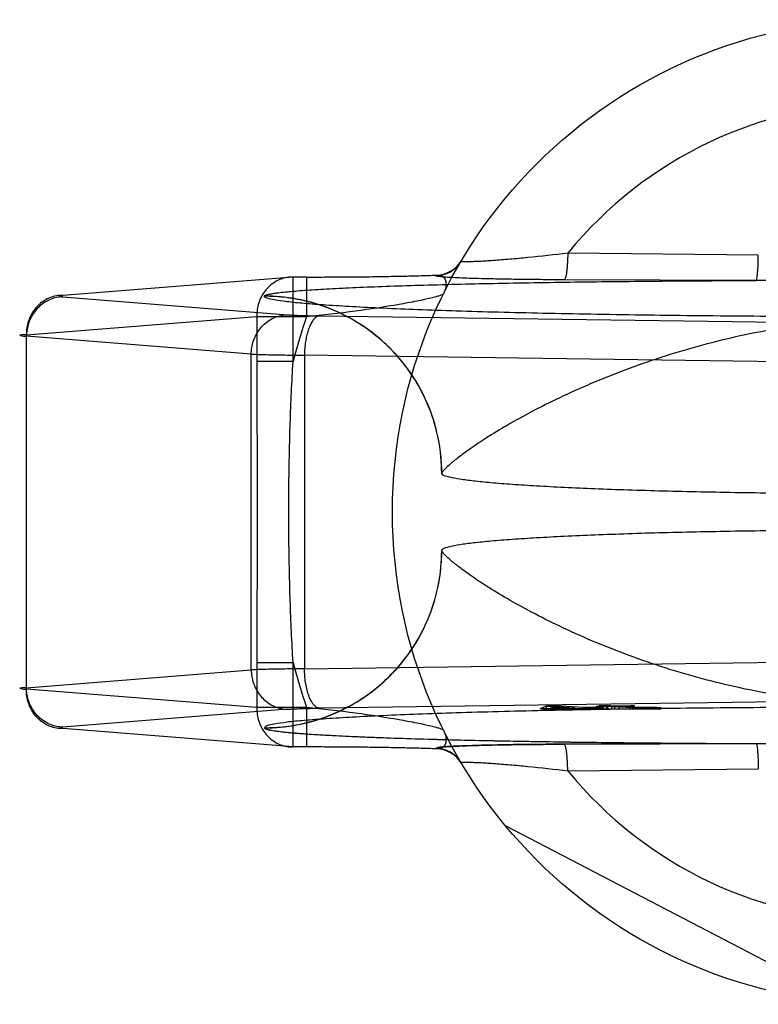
# Model space of a CAD drawing. Header units: millimetres. Extents: x 0 to 297, y 0 to 210.
# Tile 12 of 31: x 126.923 to 127.825, y 109.906 to 111.109. Entities that reach past the tile are written whole.
import ezdxf

# ---------------------------------------------------------------- set-up
doc = ezdxf.new("R2010")
doc.units = ezdxf.units.MM
doc.header["$LTSCALE"] = 16.335
doc.layers.add('001-M31079-X02', color=7, linetype='CONTINUOUS')

msp = doc.modelspace()

# ---------------------------------------------------------------- linework, layer by layer
at = {"layer": '001-M31079-X02', "color": 9, "linetype": 'Continuous'}
for p, q in [((127.8248, 110.8213), (127.5922, 110.8235)), ((127.2569, 110.7944), (126.9758, 110.772)), ((127.2569, 110.6913), (127.2569, 110.7945)), ((127.2732, 110.7944), (127.2569, 110.7944)), ((127.2732, 110.7945), (127.2732, 110.7464)), ((127.4311, 110.7962), (127.4313, 110.7967)), ((127.8223, 110.7903), (127.5878, 110.7911)), ((126.9758, 110.7702), (127.2502, 110.7483)), ((127.222, 110.7712), (127.2219, 110.7709)), ((126.9313, 110.724), (127.2125, 110.7464)), ((127.2125, 110.7464), (127.2732, 110.7464)), ((127.2125, 110.7464), (127.2125, 110.6913)), ((127.2892, 110.7471), (127.9517, 110.738)), ((126.9313, 110.2911), (126.9313, 110.724)), ((127.2057, 110.7003), (126.9313, 110.7221)), ((127.2057, 110.3148), (127.2057, 110.7003)), ((127.9333, 110.6899), (127.2708, 110.699)), ((127.2708, 110.699), (127.2708, 110.3161)), ((127.2569, 110.6913), (127.2125, 110.6913)), ((127.2125, 110.3239), (127.2569, 110.3239)), ((127.2125, 110.3239), (127.2125, 110.2687)), ((127.2569, 110.2207), (127.2569, 110.3239)), ((127.2708, 110.3161), (127.9333, 110.3252)), ((126.9313, 110.293), (127.2057, 110.3148)), ((127.2125, 110.2687), (126.9313, 110.2911)), ((127.2732, 110.2687), (127.2125, 110.2687)), ((127.2732, 110.2687), (127.2732, 110.2207)), ((127.5922, 110.1916), (127.8248, 110.1938))]:
    msp.add_line(p, q, dxfattribs=at)
at = {"layer": '001-M31079-X02', "color": 7, "linetype": 'Continuous'}
for p, q in [((127.4383, 110.5549), (127.4383, 110.5547)), ((127.4383, 110.4604), (127.4383, 110.4602)), ((127.9517, 110.2771), (127.2892, 110.2681)), ((127.2502, 110.2668), (126.9758, 110.2449)), ((127.5663, 110.2705), (127.5591, 110.2677)), ((127.5591, 110.2677), (127.5668, 110.2673)), ((127.5591, 110.2677), (127.5668, 110.2672)), ((127.5591, 110.2671), (127.5591, 110.2677)), ((127.5591, 110.2672), (127.6085, 110.2672)), ((127.6368, 110.2671), (127.5591, 110.2671)), ((127.5767, 110.2707), (127.5663, 110.2705)), ((127.5663, 110.2706), (127.5767, 110.2706)), ((127.5663, 110.2671), (127.5663, 110.2706)), ((127.5668, 110.2672), (127.6085, 110.2681)), ((127.5668, 110.2673), (127.6085, 110.2681)), ((127.5713, 110.268), (127.5765, 110.2699)), ((127.6008, 110.2685), (127.5713, 110.268)), ((127.5713, 110.2671), (127.5713, 110.268)), ((127.5765, 110.2699), (127.6008, 110.2685)), ((127.5765, 110.2699), (127.5765, 110.2671)), ((127.6112, 110.2687), (127.5767, 110.2707)), ((127.5767, 110.2671), (127.5767, 110.2707)), ((127.6008, 110.2671), (127.6008, 110.2685)), ((127.6085, 110.2681), (127.6252, 110.2671)), ((127.6085, 110.2672), (127.6085, 110.2681)), ((127.6285, 110.269), (127.6112, 110.2687)), ((127.6112, 110.2671), (127.6112, 110.2687)), ((127.6362, 110.2686), (127.6189, 110.2683)), ((127.6368, 110.2673), (127.6189, 110.2683)), ((127.6368, 110.2672), (127.6189, 110.2683)), ((127.6189, 110.2672), (127.6189, 110.2683)), ((127.6368, 110.2672), (127.6189, 110.2672)), ((127.641, 110.2705), (127.6271, 110.2702)), ((127.6322, 110.2699), (127.6271, 110.2702)), ((127.6271, 110.2671), (127.6271, 110.2702)), ((127.6362, 110.2686), (127.6285, 110.269)), ((127.6285, 110.2671), (127.6285, 110.269)), ((127.6394, 110.2712), (127.6307, 110.271)), ((127.6307, 110.2711), (127.6394, 110.2711)), ((127.6307, 110.2671), (127.6307, 110.2711)), ((127.6307, 110.271), (127.641, 110.2705)), ((127.6461, 110.2702), (127.6322, 110.2699)), ((127.6322, 110.2671), (127.6322, 110.2699)), ((127.6362, 110.2671), (127.6362, 110.2686)), ((127.6368, 110.2671), (127.7062, 110.2671)), ((127.6496, 110.2706), (127.6394, 110.2712)), ((127.6394, 110.2671), (127.6394, 110.2712)), ((127.641, 110.2671), (127.641, 110.2705)), ((127.6461, 110.2702), (127.6717, 110.2687)), ((127.6461, 110.2671), (127.6461, 110.2702)), ((127.6687, 110.271), (127.6496, 110.2706)), ((127.6496, 110.2671), (127.6496, 110.2706)), ((127.6548, 110.2703), (127.6738, 110.2707)), ((127.6778, 110.269), (127.6548, 110.2703)), ((127.6548, 110.2671), (127.6548, 110.2703)), ((127.6738, 110.2707), (127.6687, 110.271)), ((127.6687, 110.2671), (127.6687, 110.271)), ((127.6717, 110.2687), (127.6802, 110.2685)), ((127.6717, 110.2671), (127.6717, 110.2687)), ((127.6802, 110.2686), (127.6717, 110.2686)), ((127.6738, 110.2671), (127.6738, 110.2707)), ((127.6833, 110.2688), (127.6778, 110.269)), ((127.6778, 110.2689), (127.6833, 110.2689)), ((127.6778, 110.2671), (127.6778, 110.2689)), ((127.6802, 110.2671), (127.6802, 110.2686)), ((127.6802, 110.2685), (127.688, 110.2684)), ((127.6833, 110.2688), (127.7011, 110.2688)), ((127.6911, 110.2688), (127.6833, 110.2688)), ((127.6833, 110.2671), (127.6833, 110.2688)), ((127.688, 110.2684), (127.6945, 110.2685)), ((127.688, 110.2671), (127.688, 110.2684)), ((127.7011, 110.2689), (127.6911, 110.2688)), ((127.6911, 110.2688), (127.6911, 110.2671)), ((127.6945, 110.2685), (127.7062, 110.2686)), ((127.7062, 110.2685), (127.6945, 110.2685)), ((127.6945, 110.2671), (127.6945, 110.2685)), ((127.7062, 110.2686), (127.7011, 110.2689)), ((127.7011, 110.2671), (127.7011, 110.2689)), ((127.7062, 110.2671), (127.7062, 110.2685)), ((127.2569, 110.2207), (126.9758, 110.2431)), ((127.2219, 110.2442), (127.222, 110.2439)), ((127.2219, 110.2442), (127.222, 110.2439)), ((127.5878, 110.224), (127.8223, 110.2248)), ((127.8223, 110.2248), (127.5878, 110.224)), ((127.2732, 110.2207), (127.2569, 110.2207)), ((127.4313, 110.2184), (127.431, 110.219)), ((127.4311, 110.219), (127.4313, 110.2184)), ((127.9312, 109.9084), (127.516, 110.1245))]:
    msp.add_line(p, q, dxfattribs=at)
at = {"layer": '001-M31079-X02', "color": 9, "linetype": 'Continuous'}
msp.add_circle((127.9793, 110.5076), 0.6011, dxfattribs=at)
for centre, radius, start, end in [((127.9793, 110.5076), 0.4997, 39.2269, 140.7731), ((127.4311, 110.8322), 0.036, 269.95, 329.359), ((127.4314, 110.8327), 0.036, 269.9539, 329.3064), ((127.9793, 110.5076), 0.7453, 161.3119, 165.7314), ((127.9793, 110.5076), 0.7453, 194.2686, 198.6881), ((127.4311, 110.1829), 0.036, 30.6418, 90.05), ((127.4314, 110.1824), 0.036, 30.6953, 90.0461), ((127.9793, 110.5076), 0.4997, 219.2269, 320.7731)]:
    msp.add_arc(centre, radius, start, end, dxfattribs=at)
for points, knots in [([(127.5922, 110.8235), (127.576, 110.8216), (127.5524, 110.8189), (127.5221, 110.8161), (127.5051, 110.8148), (127.4929, 110.8139), (127.485, 110.8135), (127.4782, 110.8132), (127.4724, 110.813), (127.468, 110.8129), (127.4646, 110.8132), (127.4631, 110.8131), (127.462, 110.8137), (127.4621, 110.8138)], [0, 0, 0, 0, 0.374573, 0.545185, 0.69775, 0.765258, 0.825765, 0.8784, 0.922348, 0.956856, 0.98136, 0.995484, 1, 1, 1, 1]), ([(127.5922, 110.8235), (127.5921, 110.8195), (127.5919, 110.8136), (127.5913, 110.806), (127.5907, 110.8001), (127.5899, 110.7952), (127.5888, 110.7921), (127.5882, 110.7912), (127.5878, 110.7911)], [0, 0, 0, 0, 0.362859, 0.535181, 0.688743, 0.908702, 0.968755, 1, 1, 1, 1]), ([(127.8223, 110.7903), (127.8225, 110.7904), (127.8228, 110.7914), (127.8232, 110.7931), (127.8236, 110.796), (127.8239, 110.7998), (127.8243, 110.8046), (127.8246, 110.8118), (127.8247, 110.8174), (127.8248, 110.8213)], [0, 0, 0, 0, 0.026059, 0.084248, 0.177702, 0.303884, 0.458, 0.631541, 1, 1, 1, 1]), ([(127.2569, 110.7944), (127.2544, 110.7945), (127.2491, 110.794), (127.2416, 110.7919), (127.2344, 110.7884), (127.228, 110.7836), (127.2225, 110.7776), (127.218, 110.7707), (127.2148, 110.763), (127.2129, 110.7548), (127.2125, 110.7492), (127.2125, 110.7464)], [0, 0, 0, 0, 0.105867, 0.213506, 0.322247, 0.431686, 0.542546, 0.655169, 0.769173, 0.884293, 1, 1, 1, 1]), ([(127.222, 110.7712), (127.2221, 110.7717), (127.2237, 110.7725), (127.2265, 110.7733), (127.2312, 110.7742), (127.2404, 110.7756), (127.2558, 110.7771), (127.2785, 110.7788), (127.3065, 110.7805), (127.3393, 110.782), (127.3763, 110.7834), (127.4327, 110.7852), (127.5102, 110.787), (127.6093, 110.7886), (127.7143, 110.7897), (127.786, 110.7901), (127.8223, 110.7903)], [0, 0, 0, 0, 0.002556, 0.007647, 0.015418, 0.02584, 0.054362, 0.092487, 0.139398, 0.194252, 0.256192, 0.324351, 0.475941, 0.642638, 0.818822, 1, 1, 1, 1]), ([(127.2732, 110.7944), (127.2816, 110.7944), (127.2983, 110.7945), (127.3232, 110.7946), (127.3475, 110.7948), (127.3708, 110.7952), (127.3927, 110.7956), (127.4127, 110.7961), (127.4254, 110.7965), (127.4313, 110.7967)], [0, 0, 0, 0, 0.158961, 0.317102, 0.471716, 0.620001, 0.759164, 0.88659, 1, 1, 1, 1]), ([(127.5878, 110.7911), (127.5793, 110.7911), (127.563, 110.7912), (127.5398, 110.7914), (127.5188, 110.7917), (127.5001, 110.7921), (127.4836, 110.7925), (127.4696, 110.7929), (127.4576, 110.7934), (127.4483, 110.7939), (127.4401, 110.7943), (127.4364, 110.7951), (127.4303, 110.7952), (127.4311, 110.7962)], [0, 0, 0, 0, 0.162457, 0.311088, 0.444967, 0.564046, 0.668486, 0.758484, 0.83412, 0.895499, 0.942766, 0.975919, 1, 1, 1, 1]), ([(127.4313, 110.7967), (127.4331, 110.7969), (127.4367, 110.7968), (127.4414, 110.794), (127.4438, 110.7884), (127.4435, 110.7814), (127.4417, 110.7765), (127.4405, 110.774)], [0, 0, 0, 0, 0.174794, 0.331672, 0.506596, 0.728787, 1, 1, 1, 1]), ([(128.1362, 110.7903), (128.1005, 110.7903), (128.0316, 110.7895), (127.9269, 110.7895), (127.858, 110.7903), (127.8223, 110.7903)], [0, 0, 0, 0, 0.341257, 0.658748, 1, 1, 1, 1]), ([(126.9758, 110.772), (126.9732, 110.7721), (126.9679, 110.7716), (126.9603, 110.7695), (126.9532, 110.766), (126.9468, 110.7612), (126.9413, 110.7552), (126.9369, 110.7483), (126.9336, 110.7406), (126.9317, 110.7324), (126.9313, 110.7268), (126.9313, 110.724)], [0, 0, 0, 0, 0.107077, 0.214442, 0.322623, 0.432034, 0.54293, 0.655378, 0.769254, 0.884268, 1, 1, 1, 1]), ([(126.9758, 110.7702), (126.9732, 110.7702), (126.968, 110.7696), (126.9606, 110.7674), (126.9536, 110.7637), (126.9472, 110.7589), (126.9417, 110.7529), (126.9373, 110.7461), (126.9339, 110.7385), (126.9319, 110.7305), (126.9314, 110.7249), (126.9313, 110.7221)], [0, 0, 0, 0, 0.106478, 0.21374, 0.322185, 0.432069, 0.54347, 0.656286, 0.770253, 0.884982, 1, 1, 1, 1]), ([(126.9758, 110.772), (126.9746, 110.7719), (126.97, 110.7722), (126.9745, 110.7703), (126.9758, 110.7702)], [0, 0, 0, 0, 0.480825, 1, 1, 1, 1]), ([(128.7366, 110.7709), (128.7366, 110.7697), (128.731, 110.7678), (128.723, 110.766), (128.7072, 110.7639), (128.6865, 110.7619), (128.6597, 110.7599), (128.6276, 110.758), (128.5903, 110.7561), (128.548, 110.7544), (128.5011, 110.7528), (128.4501, 110.7513), (128.3953, 110.75), (128.3371, 110.7489), (128.276, 110.7479), (128.2126, 110.7471), (128.1473, 110.7465), (128.0806, 110.7461), (128.0131, 110.7459), (127.9454, 110.7459), (127.8779, 110.7461), (127.8112, 110.7465), (127.7459, 110.7471), (127.6825, 110.7479), (127.6214, 110.7489), (127.5632, 110.75), (127.5084, 110.7513), (127.4574, 110.7528), (127.4105, 110.7544), (127.3683, 110.7561), (127.3309, 110.758), (127.2988, 110.7599), (127.272, 110.7619), (127.2514, 110.7639), (127.2355, 110.7661), (127.2275, 110.7678), (127.2219, 110.7697), (127.2219, 110.7709)], [0, 0, 0, 0, 0.002493, 0.008682, 0.018754, 0.032668, 0.050325, 0.07159, 0.096294, 0.12424, 0.155205, 0.188938, 0.22517, 0.263609, 0.303947, 0.345858, 0.389007, 0.433046, 0.477624, 0.52238, 0.566958, 0.610997, 0.654146, 0.696057, 0.736395, 0.774834, 0.811065, 0.844799, 0.875763, 0.903709, 0.928414, 0.949678, 0.967336, 0.981249, 0.991321, 0.99751, 1, 1, 1, 1]), ([(127.4384, 110.5547), (127.4384, 110.5633), (127.4373, 110.5806), (127.4327, 110.6061), (127.4251, 110.6306), (127.4148, 110.6538), (127.4019, 110.6757), (127.3863, 110.6962), (127.3683, 110.7147), (127.3478, 110.7313), (127.3253, 110.7453), (127.3011, 110.7566), (127.2753, 110.7648), (127.2488, 110.7698), (127.2308, 110.7709), (127.2219, 110.7709)], [0, 0, 0, 0, 0.076158, 0.153158, 0.228333, 0.301941, 0.376949, 0.452289, 0.52843, 0.605124, 0.6839, 0.761957, 0.840937, 0.921804, 1, 1, 1, 1]), ([(127.4383, 110.5549), (127.4383, 110.5682), (127.4358, 110.5955), (127.4241, 110.636), (127.4039, 110.6748), (127.3756, 110.7093), (127.341, 110.7373), (127.3023, 110.7572), (127.2621, 110.7687), (127.2351, 110.7712), (127.222, 110.7712)], [0, 0, 0, 0, 0.11714, 0.241135, 0.370091, 0.501566, 0.632817, 0.761124, 0.884117, 1, 1, 1, 1]), ([(127.2732, 110.7464), (127.2933, 110.7483), (127.3311, 110.7526), (127.3759, 110.7593), (127.4038, 110.7645), (127.4167, 110.7671), (127.4245, 110.7689), (127.4308, 110.7705), (127.4357, 110.7718), (127.4386, 110.7729), (127.4403, 110.7736), (127.4405, 110.774)], [0, 0, 0, 0, 0.355482, 0.671549, 0.801125, 0.856117, 0.903432, 0.942201, 0.971603, 0.990934, 1, 1, 1, 1]), ([(127.2057, 110.7003), (127.2058, 110.7031), (127.2063, 110.7086), (127.2083, 110.7167), (127.2117, 110.7242), (127.2161, 110.7311), (127.2216, 110.737), (127.228, 110.7419), (127.235, 110.7455), (127.2424, 110.7478), (127.2476, 110.7483), (127.2502, 110.7483)], [0, 0, 0, 0, 0.115018, 0.229746, 0.343713, 0.456528, 0.567928, 0.677812, 0.786256, 0.893517, 1, 1, 1, 1]), ([(127.2502, 110.7483), (127.2519, 110.7482), (127.2558, 110.748), (127.2624, 110.7477), (127.2704, 110.7474), (127.2795, 110.7472), (127.2859, 110.7471), (127.2892, 110.7471)], [0, 0, 0, 0, 0.130912, 0.301984, 0.508124, 0.743482, 1, 1, 1, 1]), ([(127.2892, 110.7471), (127.2881, 110.747), (127.2858, 110.7462), (127.2827, 110.7437), (127.2799, 110.74), (127.2773, 110.7351), (127.2751, 110.7292), (127.2733, 110.7225), (127.2719, 110.715), (127.2711, 110.7071), (127.2708, 110.7017), (127.2708, 110.699)], [0, 0, 0, 0, 0.060245, 0.130705, 0.215809, 0.316801, 0.432956, 0.562332, 0.702195, 0.849281, 1, 1, 1, 1]), ([(128.5202, 110.5549), (128.5199, 110.5563), (128.5167, 110.5596), (128.5105, 110.5657), (128.4996, 110.5745), (128.4843, 110.5857), (128.4641, 110.5992), (128.4391, 110.6143), (128.4093, 110.6308), (128.3752, 110.6478), (128.3373, 110.6649), (128.2962, 110.6813), (128.2527, 110.6965), (128.2077, 110.7101), (128.1617, 110.7216), (128.1154, 110.7308), (128.0694, 110.7375), (128.0241, 110.7415), (127.9793, 110.743), (127.9345, 110.7415), (127.8891, 110.7375), (127.8431, 110.7308), (127.7968, 110.7216), (127.7509, 110.7101), (127.7058, 110.6965), (127.6623, 110.6813), (127.6212, 110.6649), (127.5833, 110.6478), (127.5492, 110.6308), (127.5195, 110.6143), (127.4944, 110.5992), (127.4743, 110.5857), (127.459, 110.5745), (127.448, 110.5657), (127.4419, 110.5596), (127.4386, 110.5563), (127.4383, 110.5549)], [0, 0, 0, 0, 0.003555, 0.011107, 0.022959, 0.039262, 0.060042, 0.085221, 0.114497, 0.147384, 0.18326, 0.221413, 0.261105, 0.301644, 0.342428, 0.382958, 0.422872, 0.461919, 0.5, 0.538082, 0.577129, 0.617043, 0.657573, 0.698356, 0.738896, 0.778588, 0.81674, 0.852617, 0.885504, 0.914779, 0.939958, 0.960738, 0.977042, 0.988893, 0.996445, 1, 1, 1, 1]), ([(126.9313, 110.724), (126.9297, 110.7239), (126.9277, 110.7237), (126.9215, 110.7236), (126.9277, 110.722), (126.9297, 110.7222), (126.9313, 110.7221)], [0, 0, 0, 0, 0.308454, 0.496297, 0.691701, 1, 1, 1, 1]), ([(127.2057, 110.7003), (127.2081, 110.7002), (127.2133, 110.7), (127.222, 110.6997), (127.2323, 110.6995), (127.244, 110.6993), (127.257, 110.6991), (127.2661, 110.699), (127.2708, 110.699)], [0, 0, 0, 0, 0.106989, 0.241386, 0.400784, 0.582467, 0.783383, 1, 1, 1, 1]), ([(127.2125, 110.6913), (127.2125, 110.6606), (127.2129, 110.5993), (127.2132, 110.5076), (127.2129, 110.4158), (127.2125, 110.3545), (127.2125, 110.3239)], [0, 0, 0, 0, 0.250466, 0.5, 0.749534, 1, 1, 1, 1]), ([(127.2569, 110.3239), (127.2554, 110.3489), (127.2531, 110.3982), (127.2516, 110.4714), (127.2516, 110.5437), (127.2531, 110.6169), (127.2554, 110.6662), (127.2569, 110.6913)], [0, 0, 0, 0, 0.204736, 0.40264, 0.597353, 0.795252, 1, 1, 1, 1]), ([(127.2219, 110.2442), (127.2305, 110.2442), (127.2479, 110.2452), (127.2735, 110.2499), (127.298, 110.2574), (127.3212, 110.2677), (127.3431, 110.2806), (127.3635, 110.2962), (127.3821, 110.3142), (127.3986, 110.3346), (127.4127, 110.3571), (127.4239, 110.3813), (127.4322, 110.407), (127.4372, 110.4336), (127.4384, 110.4516), (127.4384, 110.4604)], [0, 0, 0, 0, 0.0763, 0.153503, 0.228562, 0.30215, 0.37728, 0.452453, 0.528555, 0.605385, 0.683975, 0.761952, 0.841026, 0.921748, 1, 1, 1, 1]), ([(127.222, 110.2439), (127.2351, 110.2439), (127.2621, 110.2464), (127.3023, 110.2579), (127.341, 110.2778), (127.3756, 110.3058), (127.4039, 110.3403), (127.4241, 110.3792), (127.4358, 110.4196), (127.4383, 110.4469), (127.4383, 110.4602)], [0, 0, 0, 0, 0.115883, 0.238876, 0.367183, 0.498434, 0.629909, 0.758865, 0.88286, 1, 1, 1, 1]), ([(128.5202, 110.4602), (128.5199, 110.4588), (128.5167, 110.4555), (128.5105, 110.4494), (128.4996, 110.4406), (128.4843, 110.4294), (128.4641, 110.4159), (128.4391, 110.4008), (128.4093, 110.3844), (128.3752, 110.3673), (128.3373, 110.3502), (128.2962, 110.3338), (128.2528, 110.3186), (128.2077, 110.3051), (128.1617, 110.2936), (128.1154, 110.2844), (128.0694, 110.2777), (128.0241, 110.2736), (127.9793, 110.2721), (127.9344, 110.2736), (127.8891, 110.2777), (127.8431, 110.2844), (127.7968, 110.2936), (127.7508, 110.3051), (127.7058, 110.3186), (127.6623, 110.3338), (127.6212, 110.3502), (127.5833, 110.3673), (127.5492, 110.3844), (127.5195, 110.4008), (127.4944, 110.4159), (127.4743, 110.4294), (127.459, 110.4406), (127.448, 110.4494), (127.4419, 110.4555), (127.4386, 110.4588), (127.4383, 110.4602)], [0, 0, 0, 0, 0.003556, 0.01111, 0.022961, 0.039265, 0.060043, 0.08522, 0.114493, 0.147377, 0.183251, 0.221401, 0.261091, 0.301628, 0.342411, 0.38294, 0.422856, 0.461909, 0.5, 0.538091, 0.577144, 0.61706, 0.657589, 0.698372, 0.738909, 0.7786, 0.816749, 0.852623, 0.885507, 0.91478, 0.939957, 0.960735, 0.977039, 0.98889, 0.996444, 1, 1, 1, 1]), ([(127.2708, 110.3161), (127.2661, 110.3161), (127.257, 110.316), (127.244, 110.3158), (127.2323, 110.3156), (127.222, 110.3154), (127.2133, 110.3151), (127.2081, 110.3149), (127.2057, 110.3148)], [0, 0, 0, 0, 0.216715, 0.417781, 0.599446, 0.758746, 0.893072, 1, 1, 1, 1]), ([(127.2057, 110.3148), (127.2058, 110.3121), (127.2063, 110.3066), (127.2083, 110.2987), (127.2115, 110.2913), (127.2158, 110.2845), (127.2211, 110.2785), (127.2274, 110.2735), (127.2346, 110.2698), (127.2422, 110.2674), (127.2475, 110.2668), (127.2502, 110.2668)], [0, 0, 0, 0, 0.114278, 0.227862, 0.337251, 0.447769, 0.558103, 0.669208, 0.779366, 0.890941, 1, 1, 1, 1]), ([(127.2892, 110.2681), (127.2881, 110.2681), (127.2858, 110.2689), (127.2828, 110.2713), (127.28, 110.2749), (127.2775, 110.2796), (127.2753, 110.2854), (127.2734, 110.2921), (127.272, 110.2997), (127.2711, 110.3078), (127.2708, 110.3133), (127.2708, 110.3161)], [0, 0, 0, 0, 0.059878, 0.129511, 0.210703, 0.308575, 0.422337, 0.551975, 0.693177, 0.845746, 1, 1, 1, 1]), ([(126.9313, 110.293), (126.9297, 110.2929), (126.9277, 110.2927), (126.9215, 110.2926), (126.9277, 110.291), (126.9297, 110.2912), (126.9313, 110.2911)], [0, 0, 0, 0, 0.308412, 0.496297, 0.691671, 1, 1, 1, 1]), ([(126.9758, 110.2449), (126.9732, 110.2449), (126.9681, 110.2455), (126.9608, 110.2477), (126.9539, 110.2512), (126.9477, 110.2558), (126.9421, 110.2616), (126.9376, 110.2685), (126.9341, 110.2762), (126.9319, 110.2844), (126.9314, 110.2901), (126.9313, 110.293)], [0, 0, 0, 0, 0.105866, 0.212034, 0.316033, 0.423474, 0.53354, 0.647368, 0.762916, 0.882188, 1, 1, 1, 1]), ([(126.9758, 110.2431), (126.9732, 110.243), (126.9679, 110.2435), (126.9603, 110.2456), (126.9532, 110.2491), (126.9468, 110.2539), (126.9413, 110.2599), (126.9369, 110.2669), (126.9336, 110.2745), (126.9317, 110.2827), (126.9313, 110.2883), (126.9313, 110.2911)], [0, 0, 0, 0, 0.10707, 0.214436, 0.322616, 0.432028, 0.542925, 0.655374, 0.769251, 0.884266, 1, 1, 1, 1]), ([(127.2125, 110.2687), (127.2125, 110.2659), (127.2129, 110.2603), (127.2148, 110.2521), (127.218, 110.2444), (127.2225, 110.2375), (127.228, 110.2315), (127.2344, 110.2267), (127.2415, 110.2232), (127.2491, 110.2211), (127.2543, 110.2206), (127.2569, 110.2207)], [0, 0, 0, 0, 0.115548, 0.230792, 0.344911, 0.457252, 0.568031, 0.677491, 0.785649, 0.893024, 1, 1, 1, 1]), ([(127.4405, 110.2411), (127.4403, 110.2415), (127.4386, 110.2422), (127.4357, 110.2433), (127.4308, 110.2446), (127.4245, 110.2462), (127.4167, 110.248), (127.4038, 110.2506), (127.3759, 110.2558), (127.3311, 110.2625), (127.2933, 110.2668), (127.2732, 110.2687)], [0, 0, 0, 0, 0.009066, 0.028397, 0.057799, 0.096568, 0.143882, 0.198874, 0.328449, 0.644516, 1, 1, 1, 1]), ([(127.4405, 110.2411), (127.4417, 110.2386), (127.4435, 110.2337), (127.4438, 110.2267), (127.4414, 110.2211), (127.4367, 110.2183), (127.4331, 110.2182), (127.4313, 110.2184)], [0, 0, 0, 0, 0.271259, 0.49346, 0.668375, 0.825235, 1, 1, 1, 1]), ([(127.8223, 110.2248), (127.858, 110.2248), (127.9269, 110.2256), (128.0316, 110.2256), (128.1005, 110.2248), (128.1362, 110.2248)], [0, 0, 0, 0, 0.341795, 0.658236, 1, 1, 1, 1]), ([(127.8223, 110.2248), (127.8225, 110.2247), (127.8228, 110.2238), (127.8232, 110.2221), (127.8236, 110.2192), (127.8239, 110.2153), (127.8242, 110.2106), (127.8246, 110.2034), (127.8247, 110.1977), (127.8248, 110.1938)], [0, 0, 0, 0, 0.025787, 0.083393, 0.176135, 0.301738, 0.45565, 0.62948, 1, 1, 1, 1]), ([(127.5922, 110.1916), (127.5921, 110.1956), (127.5919, 110.2015), (127.5913, 110.2091), (127.5907, 110.2151), (127.5899, 110.2199), (127.5888, 110.223), (127.5882, 110.224), (127.5878, 110.224)], [0, 0, 0, 0, 0.362861, 0.535184, 0.688747, 0.908704, 0.968756, 1, 1, 1, 1]), ([(127.4621, 110.2013), (127.462, 110.2015), (127.4631, 110.202), (127.4646, 110.2019), (127.468, 110.2022), (127.4724, 110.2021), (127.4782, 110.2019), (127.485, 110.2016), (127.4929, 110.2012), (127.5051, 110.2004), (127.5221, 110.199), (127.5524, 110.1962), (127.576, 110.1935), (127.5922, 110.1916)], [0, 0, 0, 0, 0.004516, 0.01864, 0.043144, 0.077652, 0.1216, 0.174235, 0.234742, 0.302251, 0.454816, 0.625428, 1, 1, 1, 1])]:
    msp.add_open_spline(points, degree=3, knots=knots, dxfattribs=at)
at = {"layer": '001-M31079-X02', "color": 7, "linetype": 'Continuous'}
for points, knots in [([(128.5202, 110.5547), (128.5202, 110.5535), (128.5161, 110.5513), (128.5092, 110.5496), (128.4967, 110.5472), (128.48, 110.5451), (128.4586, 110.543), (128.4329, 110.541), (128.4031, 110.5391), (128.3695, 110.5373), (128.3323, 110.5357), (128.292, 110.5342), (128.2488, 110.533), (128.2032, 110.5319), (128.1556, 110.531), (128.1063, 110.5303), (128.056, 110.5299), (128.0049, 110.5297), (127.9536, 110.5297), (127.9025, 110.5299), (127.8522, 110.5303), (127.803, 110.531), (127.7553, 110.5319), (127.7097, 110.533), (127.6665, 110.5342), (127.6262, 110.5357), (127.589, 110.5373), (127.5554, 110.5391), (127.5256, 110.541), (127.4999, 110.543), (127.4785, 110.5451), (127.4619, 110.5472), (127.4493, 110.5496), (127.4424, 110.5513), (127.4383, 110.5535), (127.4383, 110.5547)], [0, 0, 0, 0, 0.003145, 0.010238, 0.021627, 0.037284, 0.057093, 0.080886, 0.108455, 0.139552, 0.173898, 0.211182, 0.25107, 0.2932, 0.337192, 0.382651, 0.429166, 0.476318, 0.523684, 0.570837, 0.617352, 0.662811, 0.706803, 0.748933, 0.78882, 0.826104, 0.86045, 0.891547, 0.919115, 0.942908, 0.962717, 0.978373, 0.989762, 0.996855, 1, 1, 1, 1]), ([(128.5202, 110.4604), (128.5202, 110.4616), (128.5161, 110.4638), (128.5092, 110.4656), (128.4967, 110.4679), (128.48, 110.47), (128.4586, 110.4721), (128.4329, 110.4741), (128.4031, 110.476), (128.3695, 110.4778), (128.3323, 110.4794), (128.292, 110.4809), (128.2488, 110.4822), (128.2032, 110.4832), (128.1556, 110.4841), (128.1063, 110.4848), (128.056, 110.4852), (128.0049, 110.4854), (127.9536, 110.4854), (127.9026, 110.4852), (127.8522, 110.4848), (127.803, 110.4841), (127.7553, 110.4832), (127.7097, 110.4822), (127.6665, 110.4809), (127.6262, 110.4794), (127.589, 110.4778), (127.5554, 110.476), (127.5256, 110.4741), (127.4999, 110.4721), (127.4785, 110.47), (127.4619, 110.4679), (127.4493, 110.4656), (127.4424, 110.4638), (127.4383, 110.4616), (127.4383, 110.4604)], [0, 0, 0, 0, 0.003145, 0.010239, 0.021627, 0.037284, 0.057093, 0.080887, 0.108456, 0.139553, 0.173899, 0.211184, 0.251071, 0.2932, 0.337193, 0.382651, 0.429165, 0.476318, 0.523683, 0.570836, 0.61735, 0.662808, 0.706801, 0.74893, 0.788817, 0.826102, 0.860448, 0.891545, 0.919113, 0.942907, 0.962716, 0.978373, 0.989762, 0.996855, 1, 1, 1, 1]), ([(128.7366, 110.2442), (128.7357, 110.2451), (128.7321, 110.2476), (128.7223, 110.2488), (128.7075, 110.2513), (128.6864, 110.2532), (128.6598, 110.2552), (128.6276, 110.2571), (128.5903, 110.259), (128.548, 110.2607), (128.5012, 110.2623), (128.4501, 110.2638), (128.3953, 110.2651), (128.3371, 110.2662), (128.2761, 110.2672), (128.2126, 110.268), (128.1473, 110.2686), (128.0807, 110.269), (128.0132, 110.2692), (127.9454, 110.2692), (127.8779, 110.269), (127.8113, 110.2686), (127.746, 110.268), (127.6825, 110.2672), (127.6215, 110.2662), (127.5633, 110.2651), (127.5084, 110.2638), (127.4574, 110.2623), (127.4105, 110.2607), (127.3683, 110.259), (127.3309, 110.2571), (127.2988, 110.2552), (127.2721, 110.2532), (127.2511, 110.2513), (127.2362, 110.2488), (127.2264, 110.2476), (127.2228, 110.2451), (127.2219, 110.2442)], [0, 0, 0, 0, 0.002494, 0.008682, 0.018753, 0.032665, 0.05032, 0.071583, 0.096285, 0.124228, 0.155189, 0.18892, 0.225149, 0.263585, 0.30392, 0.34583, 0.388977, 0.433016, 0.477593, 0.52235, 0.566928, 0.610968, 0.654118, 0.696031, 0.73637, 0.774811, 0.811045, 0.844781, 0.875747, 0.903695, 0.928401, 0.949668, 0.967327, 0.981242, 0.991315, 0.997506, 1, 1, 1, 1]), ([(128.7366, 110.2442), (128.7357, 110.2451), (128.7321, 110.2476), (128.7223, 110.2488), (128.7075, 110.2513), (128.6864, 110.2532), (128.6598, 110.2552), (128.6276, 110.2571), (128.5903, 110.259), (128.548, 110.2607), (128.5011, 110.2623), (128.4501, 110.2638), (128.3953, 110.2651), (128.3371, 110.2662), (128.276, 110.2672), (128.2126, 110.268), (128.1473, 110.2686), (128.0806, 110.269), (128.0131, 110.2692), (127.9454, 110.2692), (127.8779, 110.269), (127.8112, 110.2686), (127.7459, 110.268), (127.6825, 110.2672), (127.6214, 110.2662), (127.5632, 110.2651), (127.5084, 110.2638), (127.4574, 110.2623), (127.4105, 110.2607), (127.3683, 110.259), (127.3309, 110.2571), (127.2988, 110.2552), (127.2721, 110.2532), (127.2511, 110.2513), (127.2362, 110.2488), (127.2264, 110.2477), (127.2228, 110.2451), (127.2219, 110.2442)], [0, 0, 0, 0, 0.002493, 0.008682, 0.018754, 0.032668, 0.050325, 0.07159, 0.096294, 0.124241, 0.155205, 0.188938, 0.22517, 0.263609, 0.303947, 0.345858, 0.389007, 0.433047, 0.477624, 0.522381, 0.566958, 0.610998, 0.654146, 0.696058, 0.736395, 0.774834, 0.811066, 0.844799, 0.875764, 0.90371, 0.928414, 0.949679, 0.967336, 0.98125, 0.991322, 0.99751, 1, 1, 1, 1]), ([(127.2502, 110.2668), (127.2519, 110.2669), (127.2558, 110.2671), (127.2624, 110.2674), (127.2704, 110.2677), (127.2795, 110.2679), (127.2859, 110.268), (127.2892, 110.2681)], [0, 0, 0, 0, 0.130912, 0.301984, 0.508124, 0.743482, 1, 1, 1, 1]), ([(126.9758, 110.2431), (126.9746, 110.2432), (126.97, 110.2429), (126.9745, 110.2448), (126.9758, 110.2449)], [0, 0, 0, 0, 0.481055, 1, 1, 1, 1]), ([(126.9758, 110.2431), (126.9746, 110.2432), (126.97, 110.2429), (126.9745, 110.2448), (126.9758, 110.2449)], [0, 0, 0, 0, 0.480825, 1, 1, 1, 1]), ([(127.222, 110.2439), (127.2221, 110.2434), (127.2237, 110.2426), (127.2265, 110.2418), (127.2312, 110.2409), (127.2404, 110.2395), (127.2558, 110.238), (127.2785, 110.2363), (127.3065, 110.2347), (127.3393, 110.2331), (127.3763, 110.2317), (127.4327, 110.2299), (127.5102, 110.2281), (127.6093, 110.2265), (127.7143, 110.2254), (127.786, 110.225), (127.8223, 110.2248)], [0, 0, 0, 0, 0.002556, 0.007647, 0.015418, 0.02584, 0.054362, 0.092487, 0.139398, 0.194252, 0.256192, 0.324351, 0.475941, 0.642638, 0.818822, 1, 1, 1, 1]), ([(127.222, 110.2439), (127.2228, 110.2432), (127.226, 110.2415), (127.2338, 110.2406), (127.2459, 110.2388), (127.2629, 110.2374), (127.2845, 110.2359), (127.3109, 110.2344), (127.3419, 110.233), (127.3773, 110.2317), (127.4172, 110.2304), (127.4613, 110.2292), (127.5096, 110.2282), (127.5621, 110.2272), (127.619, 110.2264), (127.6809, 110.2257), (127.7492, 110.2252), (127.797, 110.2249), (127.8223, 110.2248)], [0, 0, 0, 0, 0.005328, 0.017949, 0.038332, 0.066636, 0.102847, 0.146771, 0.198376, 0.257466, 0.32386, 0.397275, 0.477605, 0.564844, 0.659292, 0.761688, 0.873919, 1, 1, 1, 1]), ([(127.4313, 110.2184), (127.4254, 110.2186), (127.4127, 110.219), (127.3926, 110.2195), (127.3708, 110.2199), (127.3475, 110.2203), (127.3232, 110.2205), (127.2983, 110.2206), (127.2816, 110.2207), (127.2732, 110.2207)], [0, 0, 0, 0, 0.113433, 0.240867, 0.380025, 0.528307, 0.682916, 0.84105, 1, 1, 1, 1]), ([(127.431, 110.219), (127.4323, 110.2195), (127.4352, 110.2203), (127.4407, 110.2207), (127.4481, 110.2213), (127.4578, 110.2217), (127.4697, 110.2222), (127.4838, 110.2227), (127.5001, 110.2231), (127.5188, 110.2234), (127.5397, 110.2237), (127.563, 110.2239), (127.5793, 110.224), (127.5878, 110.224)], [0, 0, 0, 0, 0.025023, 0.058324, 0.10566, 0.1671, 0.242703, 0.332533, 0.436706, 0.555346, 0.688558, 0.836647, 1, 1, 1, 1]), ([(127.5878, 110.224), (127.5793, 110.224), (127.563, 110.2239), (127.5398, 110.2237), (127.5188, 110.2234), (127.5001, 110.223), (127.4837, 110.2226), (127.4695, 110.2222), (127.4577, 110.2217), (127.448, 110.2213), (127.4406, 110.2207), (127.4352, 110.2203), (127.4323, 110.2195), (127.4311, 110.219)], [0, 0, 0, 0, 0.162457, 0.311089, 0.444967, 0.564046, 0.668486, 0.758484, 0.83412, 0.895499, 0.942765, 0.975918, 1, 1, 1, 1])]:
    msp.add_open_spline(points, degree=3, knots=knots, dxfattribs=at)

doc.saveas('drawing.dxf')
